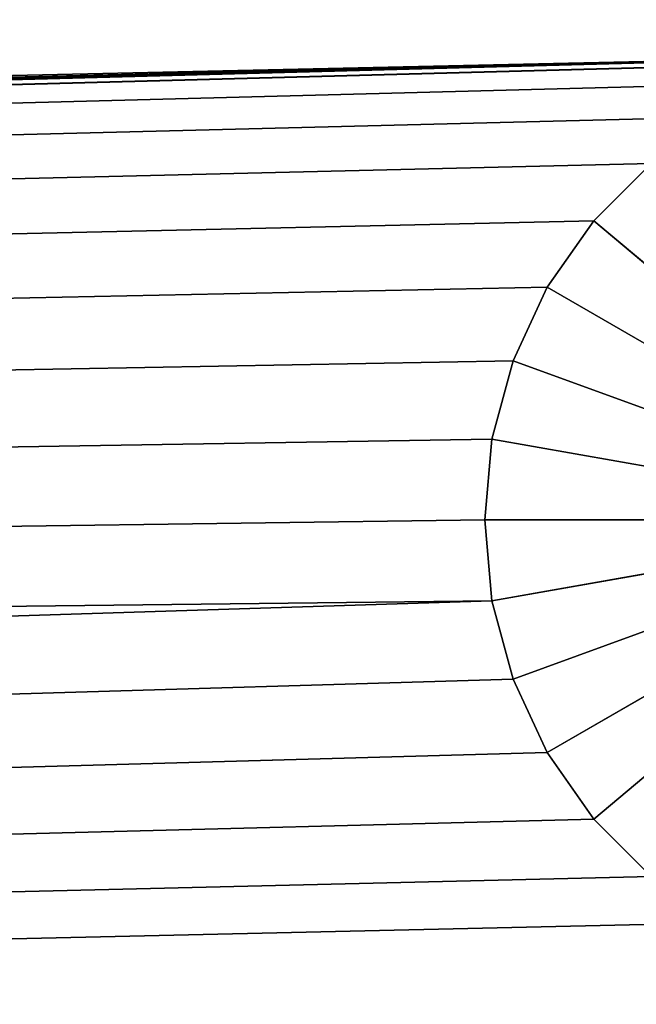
# Model space of a CAD drawing. Extents: x 0 to 40, y 0 to 30.
# Tile 115 of 192: x 37.5 to 38.163, y 0.98 to 2.037. Entities that reach past the tile are written whole.
import ezdxf

# ---------------------------------------------------------------- set-up
doc = ezdxf.new("R2010")
doc.units = 0
doc.header["$LTSCALE"] = 2.54
doc.layers.get('0').update_dxf_attribs({"color": 13, "linetype": 'CONTINUOUS'})

# ---------------------------------------------------------------- blocks, each defined once
blk = doc.blocks.new('TACA_DEKORACYJNA_RESOLA_ST')
at = {"color": 0}
for p, q in [((38.5, 2, 38.3), (1.5868, 1.0076, 38.3)), ((38.5, 2, 38.3), (1.5868, 1.0076, 38.3)), ((38.5, 2, 38.3), (1.671, 1.0302, 38.3)), ((38.5, 2, 38.3), (1.671, 1.0302, 38.3)), ((1.75, 1.067, 38.3), (38.5, 2, 38.3)), ((1.75, 1.067, 38.3), (38.5, 2, 38.3)), ((1.8214, 1.117, 38.3), (38.5, 2, 38.3)), ((1.8214, 1.117, 38.3), (38.5, 2, 38.3)), ((1.883, 1.1786, 38.3), (38.5, 2, 38.3)), ((1.883, 1.1786, 38.3), (38.5, 2, 38.3)), ((38.4132, 1.9924, 38.3), (1.5, 1, 38.3)), ((38.4132, 1.9924, 38.3), (1.5, 1, 38.3)), ((38.4132, 1.9924, 38.3), (1.5868, 1.0076, 38.3)), ((38.4132, 1.9924, 38.3), (1.5868, 1.0076, 38.3)), ((38.329, 1.9698, 38.3), (1.5, 1, 38.3)), ((38.329, 1.9698, 38.3), (1.5, 1, 38.3)), ((38.25, 1.933, 38.3), (1.5, 1, 38.3)), ((38.25, 1.933, 38.3), (1.5, 1, 38.3)), ((38.1786, 1.883, 38.3), (1.5, 1, 38.3)), ((38.1786, 1.883, 38.3), (1.5, 1, 38.3)), ((38.1786, 1.883, 38.3), (38.117, 1.8214, 38.3)), ((38.1786, 1.883, 38.1), (38.117, 1.8214, 38.1)), ((38.117, 1.8214, 38.1), (38.1786, 1.883, 38.3)), ((38.117, 1.8214, 38.1), (38.1786, 1.883, 38.3)), ((38.1786, 1.883, 38.3), (38.117, 1.8214, 38.3)), ((38.1786, 1.883, 38.1), (38.117, 1.8214, 38.1)), ((38.117, 1.8214, 38.3), (1.5, 1, 38.3)), ((38.117, 1.8214, 38.3), (1.5, 1, 38.3)), ((38.117, 1.8214, 38.3), (38.067, 1.75, 38.3)), ((38.117, 1.8214, 38.1), (38.067, 1.75, 38.1)), ((38.067, 1.75, 38.1), (38.117, 1.8214, 38.3)), ((38.067, 1.75, 38.1), (38.117, 1.8214, 38.3)), ((38.117, 1.8214, 38.3), (38.067, 1.75, 38.3)), ((38.117, 1.8214, 38.1), (38.067, 1.75, 38.1)), ((38.117, 1.8214, 38.1), (38.117, 1.8214, 38.3)), ((38.117, 1.8214, 38.1), (38.117, 1.8214, 38.3)), ((38.5, 1.5, 38.1), (38.117, 1.8214, 38.1)), ((38.5, 1.5, 38.1), (38.117, 1.8214, 38.1)), ((38.067, 1.75, 38.3), (1.5, 1, 38.3)), ((38.067, 1.75, 38.3), (1.5, 1, 38.3)), ((38.067, 1.75, 38.3), (38.0302, 1.671, 38.3)), ((38.067, 1.75, 38.1), (38.0302, 1.671, 38.1)), ((38.0302, 1.671, 38.1), (38.067, 1.75, 38.3)), ((38.0302, 1.671, 38.1), (38.067, 1.75, 38.3)), ((38.067, 1.75, 38.3), (38.0302, 1.671, 38.3)), ((38.067, 1.75, 38.1), (38.0302, 1.671, 38.1)), ((38.067, 1.75, 38.1), (38.067, 1.75, 38.3)), ((38.067, 1.75, 38.1), (38.067, 1.75, 38.3)), ((38.067, 1.75, 38.1), (38.5, 1.5, 38.1)), ((38.067, 1.75, 38.1), (38.5, 1.5, 38.1)), ((1.5, 1, 38.3), (38.0302, 1.671, 38.3)), ((1.5, 1, 38.3), (38.0302, 1.671, 38.3)), ((38.0302, 1.671, 38.3), (38.0076, 1.5868, 38.3)), ((38.0302, 1.671, 38.1), (38.0076, 1.5868, 38.1)), ((38.0076, 1.5868, 38.1), (38.0302, 1.671, 38.3)), ((38.0076, 1.5868, 38.1), (38.0302, 1.671, 38.3)), ((38.0302, 1.671, 38.3), (38.0076, 1.5868, 38.3)), ((38.0302, 1.671, 38.1), (38.0076, 1.5868, 38.1)), ((38.0302, 1.671, 38.1), (38.0302, 1.671, 38.3)), ((38.0302, 1.671, 38.1), (38.0302, 1.671, 38.3)), ((38.0302, 1.671, 38.1), (38.5, 1.5, 38.1)), ((38.0302, 1.671, 38.1), (38.5, 1.5, 38.1)), ((38.0076, 1.5868, 38.3), (1.5, 1, 38.3)), ((38.0076, 1.5868, 38.3), (1.5, 1, 38.3)), ((38.0076, 1.5868, 38.3), (38, 1.5, 38.3)), ((38.0076, 1.5868, 38.1), (38, 1.5, 38.1)), ((38, 1.5, 38.1), (38.0076, 1.5868, 38.3)), ((38, 1.5, 38.1), (38.0076, 1.5868, 38.3)), ((38.0076, 1.5868, 38.3), (38, 1.5, 38.3)), ((38.0076, 1.5868, 38.1), (38, 1.5, 38.1)), ((38.0076, 1.5868, 38.1), (38.0076, 1.5868, 38.3)), ((38.0076, 1.5868, 38.1), (38.0076, 1.5868, 38.3)), ((38.0076, 1.5868, 38.1), (38.5, 1.5, 38.1)), ((38.0076, 1.5868, 38.1), (38.5, 1.5, 38.1)), ((38, 1.5, 38.3), (1.5, 1, 38.3)), ((38, 1.5, 38.3), (1.5, 1, 38.3)), ((38, 1.5, 38.3), (38.0076, 1.4132, 38.3)), ((38, 1.5, 38.1), (38, 1.5, 38.3)), ((38, 1.5, 38.1), (38, 1.5, 38.3)), ((38, 1.5, 38.1), (38.0076, 1.4132, 38.1)), ((38.0076, 1.4132, 38.1), (38, 1.5, 38.3)), ((38.0076, 1.4132, 38.1), (38, 1.5, 38.3)), ((38, 1.5, 38.3), (38.0076, 1.4132, 38.3)), ((38, 1.5, 38.1), (38.0076, 1.4132, 38.1)), ((38, 1.5, 38.1), (38.5, 1.5, 38.1)), ((38, 1.5, 38.1), (38.5, 1.5, 38.1)), ((38.0076, 1.4132, 38.1), (38.5, 1.5, 38.1)), ((38.0076, 1.4132, 38.1), (38.5, 1.5, 38.1)), ((38.5, 1.5, 38.1), (38.0302, 1.329, 38.1)), ((38.5, 1.5, 38.1), (38.0302, 1.329, 38.1)), ((38.067, 1.25, 38.1), (38.5, 1.5, 38.1)), ((38.067, 1.25, 38.1), (38.5, 1.5, 38.1)), ((38.117, 1.1786, 38.1), (38.5, 1.5, 38.1)), ((38.117, 1.1786, 38.1), (38.5, 1.5, 38.1)), ((38.0076, 1.4132, 38.3), (0, 0.2, 38.3)), ((38.0076, 1.4132, 38.3), (0, 0.2, 38.3)), ((38.0076, 1.4132, 38.3), (1.5, 1, 38.3)), ((38.0076, 1.4132, 38.3), (1.5, 1, 38.3)), ((38.0076, 1.4132, 38.3), (38.0302, 1.329, 38.3)), ((38.0076, 1.4132, 38.1), (38.0076, 1.4132, 38.3)), ((38.0076, 1.4132, 38.1), (38.0076, 1.4132, 38.3)), ((38.0076, 1.4132, 38.1), (38.0302, 1.329, 38.1)), ((38.0302, 1.329, 38.1), (38.0076, 1.4132, 38.3)), ((38.0302, 1.329, 38.1), (38.0076, 1.4132, 38.3)), ((38.0076, 1.4132, 38.3), (38.0302, 1.329, 38.3)), ((38.0076, 1.4132, 38.1), (38.0302, 1.329, 38.1)), ((38.0302, 1.329, 38.3), (0, 0.2, 38.3)), ((38.0302, 1.329, 38.3), (0, 0.2, 38.3)), ((38.0302, 1.329, 38.3), (38.067, 1.25, 38.3)), ((38.0302, 1.329, 38.1), (38.0302, 1.329, 38.3)), ((38.0302, 1.329, 38.1), (38.0302, 1.329, 38.3)), ((38.0302, 1.329, 38.1), (38.067, 1.25, 38.1)), ((38.067, 1.25, 38.1), (38.0302, 1.329, 38.3)), ((38.067, 1.25, 38.1), (38.0302, 1.329, 38.3)), ((38.0302, 1.329, 38.3), (38.067, 1.25, 38.3)), ((38.0302, 1.329, 38.1), (38.067, 1.25, 38.1)), ((0, 0.2, 38.3), (38.067, 1.25, 38.3)), ((0, 0.2, 38.3), (38.067, 1.25, 38.3)), ((38.067, 1.25, 38.3), (38.117, 1.1786, 38.3)), ((38.067, 1.25, 38.1), (38.067, 1.25, 38.3)), ((38.067, 1.25, 38.1), (38.067, 1.25, 38.3)), ((38.067, 1.25, 38.1), (38.117, 1.1786, 38.1)), ((38.117, 1.1786, 38.1), (38.067, 1.25, 38.3)), ((38.117, 1.1786, 38.1), (38.067, 1.25, 38.3)), ((38.067, 1.25, 38.3), (38.117, 1.1786, 38.3)), ((38.067, 1.25, 38.1), (38.117, 1.1786, 38.1)), ((38.117, 1.1786, 38.3), (0, 0.2, 38.3)), ((38.117, 1.1786, 38.3), (0, 0.2, 38.3)), ((38.117, 1.1786, 38.3), (38.1786, 1.117, 38.3)), ((38.117, 1.1786, 38.1), (38.117, 1.1786, 38.3)), ((38.117, 1.1786, 38.1), (38.117, 1.1786, 38.3)), ((38.117, 1.1786, 38.1), (38.1786, 1.117, 38.1)), ((38.1786, 1.117, 38.1), (38.117, 1.1786, 38.3)), ((38.1786, 1.117, 38.1), (38.117, 1.1786, 38.3)), ((38.117, 1.1786, 38.3), (38.1786, 1.117, 38.3)), ((38.117, 1.1786, 38.1), (38.1786, 1.117, 38.1)), ((38.1786, 1.117, 38.3), (0, 0.2, 38.3)), ((38.1786, 1.117, 38.3), (0, 0.2, 38.3)), ((38.25, 1.067, 38.3), (0, 0.2, 38.3)), ((38.25, 1.067, 38.3), (0, 0.2, 38.3))]:
    blk.add_line(p, q, dxfattribs=at)
mesh = blk.add_polyface(dxfattribs=at)
corners = [(40, 29.8, 38.4), (0, 29.8, 38.4), (0, 0.2, 38.4)]
mesh.append_faces([[corners[k] for k in face] for face in [(0, 1, 2)]], dxfattribs={"color": 0})
mesh = blk.add_polyface(dxfattribs=at)
corners = [(40, 29.8, 38.4), (0, 0.2, 38.4), (40, 0.2, 38.4)]
mesh.append_faces([[corners[k] for k in face] for face in [(0, 1, 2)]], dxfattribs={"color": 0})
mesh = blk.add_polyface(dxfattribs=at)
corners = [(38, 28.5, 38.3), (2, 1.5, 38.3), (1.5, 28, 38.3)]
mesh.append_faces([[corners[k] for k in face] for face in [(0, 1, 2)]], dxfattribs={"color": 0})
mesh = blk.add_polyface(dxfattribs=at)
corners = [(38.0076, 28.4132, 38.3), (2, 1.5, 38.3), (38, 28.5, 38.3)]
mesh.append_faces([[corners[k] for k in face] for face in [(0, 1, 2)]], dxfattribs={"color": 0})
mesh = blk.add_polyface(dxfattribs=at)
corners = [(38.0302, 28.329, 38.3), (2, 1.5, 38.3), (38.0076, 28.4132, 38.3)]
mesh.append_faces([[corners[k] for k in face] for face in [(0, 1, 2)]], dxfattribs={"color": 0})
mesh = blk.add_polyface(dxfattribs=at)
corners = [(38.067, 28.25, 38.3), (1.883, 1.1786, 38.3), (38.0302, 28.329, 38.3)]
mesh.append_faces([[corners[k] for k in face] for face in [(0, 1, 2)]], dxfattribs={"color": 0})
mesh = blk.add_polyface(dxfattribs=at)
corners = [(38.0302, 28.329, 38.3), (1.883, 1.1786, 38.3), (1.933, 1.25, 38.3)]
mesh.append_faces([[corners[k] for k in face] for face in [(0, 1, 2)]], dxfattribs={"color": 0})
mesh = blk.add_polyface(dxfattribs=at)
corners = [(38.0302, 28.329, 38.3), (1.933, 1.25, 38.3), (1.9698, 1.329, 38.3)]
mesh.append_faces([[corners[k] for k in face] for face in [(0, 1, 2)]], dxfattribs={"color": 0})
mesh = blk.add_polyface(dxfattribs=at)
corners = [(38.0302, 28.329, 38.3), (1.9698, 1.329, 38.3), (1.9924, 1.4132, 38.3)]
mesh.append_faces([[corners[k] for k in face] for face in [(0, 1, 2)]], dxfattribs={"color": 0})
mesh = blk.add_polyface(dxfattribs=at)
corners = [(38.0302, 28.329, 38.3), (1.9924, 1.4132, 38.3), (2, 1.5, 38.3)]
mesh.append_faces([[corners[k] for k in face] for face in [(0, 1, 2)]], dxfattribs={"color": 0})
mesh = blk.add_polyface(dxfattribs=at)
corners = [(38.117, 28.1786, 38.3), (1.883, 1.1786, 38.3), (38.067, 28.25, 38.3)]
mesh.append_faces([[corners[k] for k in face] for face in [(0, 1, 2)]], dxfattribs={"color": 0})
mesh = blk.add_polyface(dxfattribs=at)
corners = [(38.1786, 28.117, 38.3), (1.883, 1.1786, 38.3), (38.117, 28.1786, 38.3)]
mesh.append_faces([[corners[k] for k in face] for face in [(0, 1, 2)]], dxfattribs={"color": 0})
mesh = blk.add_polyface(dxfattribs=at)
corners = [(38.5, 2, 38.3), (1.883, 1.1786, 38.3), (38.1786, 28.117, 38.3)]
mesh.append_faces([[corners[k] for k in face] for face in [(0, 1, 2)]], dxfattribs={"color": 0})
mesh = blk.add_polyface(dxfattribs=at)
corners = [(38.5, 2, 38.3), (1.5868, 1.0076, 38.3), (1.671, 1.0302, 38.3)]
mesh.append_faces([[corners[k] for k in face] for face in [(0, 1, 2)]], dxfattribs={"color": 0})
mesh = blk.add_polyface(dxfattribs=at)
corners = [(38.5, 2, 38.3), (38.4132, 1.9924, 38.3), (1.5868, 1.0076, 38.3)]
mesh.append_faces([[corners[k] for k in face] for face in [(0, 1, 2)]], dxfattribs={"color": 0})
mesh = blk.add_polyface(dxfattribs=at)
corners = [(38.5, 2, 38.3), (1.671, 1.0302, 38.3), (1.75, 1.067, 38.3)]
mesh.append_faces([[corners[k] for k in face] for face in [(0, 1, 2)]], dxfattribs={"color": 0})
mesh = blk.add_polyface(dxfattribs=at)
corners = [(38.5, 2, 38.3), (1.75, 1.067, 38.3), (1.8214, 1.117, 38.3)]
mesh.append_faces([[corners[k] for k in face] for face in [(0, 1, 2)]], dxfattribs={"color": 0})
mesh = blk.add_polyface(dxfattribs=at)
corners = [(38.5, 2, 38.3), (1.8214, 1.117, 38.3), (1.883, 1.1786, 38.3)]
mesh.append_faces([[corners[k] for k in face] for face in [(0, 1, 2)]], dxfattribs={"color": 0})
mesh = blk.add_polyface(dxfattribs=at)
corners = [(38.4132, 1.9924, 38.3), (1.5, 1, 38.3), (1.5868, 1.0076, 38.3)]
mesh.append_faces([[corners[k] for k in face] for face in [(0, 1, 2)]], dxfattribs={"color": 0})
mesh = blk.add_polyface(dxfattribs=at)
corners = [(38.4132, 1.9924, 38.3), (38.329, 1.9698, 38.3), (1.5, 1, 38.3)]
mesh.append_faces([[corners[k] for k in face] for face in [(0, 1, 2)]], dxfattribs={"color": 0})
mesh = blk.add_polyface(dxfattribs=at)
corners = [(38.329, 1.9698, 38.3), (38.25, 1.933, 38.3), (1.5, 1, 38.3)]
mesh.append_faces([[corners[k] for k in face] for face in [(0, 1, 2)]], dxfattribs={"color": 0})
mesh = blk.add_polyface(dxfattribs=at)
corners = [(38.25, 1.933, 38.3), (38.1786, 1.883, 38.3), (1.5, 1, 38.3)]
mesh.append_faces([[corners[k] for k in face] for face in [(0, 1, 2)]], dxfattribs={"color": 0})
mesh = blk.add_polyface(dxfattribs=at)
corners = [(38.1786, 1.883, 38.3), (38.117, 1.8214, 38.3), (1.5, 1, 38.3)]
mesh.append_faces([[corners[k] for k in face] for face in [(0, 1, 2)]], dxfattribs={"color": 0})
mesh = blk.add_polyface(dxfattribs=at)
corners = [(38.1786, 1.883, 38.3), (38.1786, 1.883, 38.1), (38.117, 1.8214, 38.1)]
mesh.append_faces([[corners[k] for k in face] for face in [(0, 1, 2)]], dxfattribs={"color": 0})
mesh = blk.add_polyface(dxfattribs=at)
corners = [(38.1786, 1.883, 38.3), (38.117, 1.8214, 38.1), (38.117, 1.8214, 38.3)]
mesh.append_faces([[corners[k] for k in face] for face in [(0, 1, 2)]], dxfattribs={"color": 0})
mesh = blk.add_polyface(dxfattribs=at)
corners = [(38.5, 1.5, 38.1), (38.117, 1.8214, 38.1), (38.1786, 1.883, 38.1)]
mesh.append_faces([[corners[k] for k in face] for face in [(0, 1, 2)]], dxfattribs={"color": 0})
mesh = blk.add_polyface(dxfattribs=at)
corners = [(38.117, 1.8214, 38.3), (38.067, 1.75, 38.3), (1.5, 1, 38.3)]
mesh.append_faces([[corners[k] for k in face] for face in [(0, 1, 2)]], dxfattribs={"color": 0})
mesh = blk.add_polyface(dxfattribs=at)
corners = [(38.117, 1.8214, 38.1), (38.067, 1.75, 38.1), (38.117, 1.8214, 38.3)]
mesh.append_faces([[corners[k] for k in face] for face in [(0, 1, 2)]], dxfattribs={"color": 0})
mesh = blk.add_polyface(dxfattribs=at)
corners = [(38.117, 1.8214, 38.3), (38.067, 1.75, 38.1), (38.067, 1.75, 38.3)]
mesh.append_faces([[corners[k] for k in face] for face in [(0, 1, 2)]], dxfattribs={"color": 0})
mesh = blk.add_polyface(dxfattribs=at)
corners = [(38.5, 1.5, 38.1), (38.067, 1.75, 38.1), (38.117, 1.8214, 38.1)]
mesh.append_faces([[corners[k] for k in face] for face in [(0, 1, 2)]], dxfattribs={"color": 0})
mesh = blk.add_polyface(dxfattribs=at)
corners = [(38.067, 1.75, 38.3), (38.0302, 1.671, 38.3), (1.5, 1, 38.3)]
mesh.append_faces([[corners[k] for k in face] for face in [(0, 1, 2)]], dxfattribs={"color": 0})
mesh = blk.add_polyface(dxfattribs=at)
corners = [(38.067, 1.75, 38.1), (38.0302, 1.671, 38.1), (38.067, 1.75, 38.3)]
mesh.append_faces([[corners[k] for k in face] for face in [(0, 1, 2)]], dxfattribs={"color": 0})
mesh = blk.add_polyface(dxfattribs=at)
corners = [(38.067, 1.75, 38.3), (38.0302, 1.671, 38.1), (38.0302, 1.671, 38.3)]
mesh.append_faces([[corners[k] for k in face] for face in [(0, 1, 2)]], dxfattribs={"color": 0})
mesh = blk.add_polyface(dxfattribs=at)
corners = [(38.5, 1.5, 38.1), (38.0302, 1.671, 38.1), (38.067, 1.75, 38.1)]
mesh.append_faces([[corners[k] for k in face] for face in [(0, 1, 2)]], dxfattribs={"color": 0})
mesh = blk.add_polyface(dxfattribs=at)
corners = [(38.0302, 1.671, 38.3), (38.0076, 1.5868, 38.3), (1.5, 1, 38.3)]
mesh.append_faces([[corners[k] for k in face] for face in [(0, 1, 2)]], dxfattribs={"color": 0})
mesh = blk.add_polyface(dxfattribs=at)
corners = [(38.0302, 1.671, 38.1), (38.0076, 1.5868, 38.1), (38.0302, 1.671, 38.3)]
mesh.append_faces([[corners[k] for k in face] for face in [(0, 1, 2)]], dxfattribs={"color": 0})
mesh = blk.add_polyface(dxfattribs=at)
corners = [(38.0302, 1.671, 38.3), (38.0076, 1.5868, 38.1), (38.0076, 1.5868, 38.3)]
mesh.append_faces([[corners[k] for k in face] for face in [(0, 1, 2)]], dxfattribs={"color": 0})
mesh = blk.add_polyface(dxfattribs=at)
corners = [(38.5, 1.5, 38.1), (38.0076, 1.5868, 38.1), (38.0302, 1.671, 38.1)]
mesh.append_faces([[corners[k] for k in face] for face in [(0, 1, 2)]], dxfattribs={"color": 0})
mesh = blk.add_polyface(dxfattribs=at)
corners = [(38.0076, 1.5868, 38.3), (38, 1.5, 38.3), (1.5, 1, 38.3)]
mesh.append_faces([[corners[k] for k in face] for face in [(0, 1, 2)]], dxfattribs={"color": 0})
mesh = blk.add_polyface(dxfattribs=at)
corners = [(38.0076, 1.5868, 38.1), (38, 1.5, 38.1), (38.0076, 1.5868, 38.3)]
mesh.append_faces([[corners[k] for k in face] for face in [(0, 1, 2)]], dxfattribs={"color": 0})
mesh = blk.add_polyface(dxfattribs=at)
corners = [(38.0076, 1.5868, 38.3), (38, 1.5, 38.1), (38, 1.5, 38.3)]
mesh.append_faces([[corners[k] for k in face] for face in [(0, 1, 2)]], dxfattribs={"color": 0})
mesh = blk.add_polyface(dxfattribs=at)
corners = [(38.5, 1.5, 38.1), (38, 1.5, 38.1), (38.0076, 1.5868, 38.1)]
mesh.append_faces([[corners[k] for k in face] for face in [(0, 1, 2)]], dxfattribs={"color": 0})
mesh = blk.add_polyface(dxfattribs=at)
corners = [(38.0076, 1.4132, 38.3), (1.5, 1, 38.3), (38, 1.5, 38.3)]
mesh.append_faces([[corners[k] for k in face] for face in [(0, 1, 2)]], dxfattribs={"color": 0})
mesh = blk.add_polyface(dxfattribs=at)
corners = [(38, 1.5, 38.1), (38.0076, 1.4132, 38.1), (38, 1.5, 38.3)]
mesh.append_faces([[corners[k] for k in face] for face in [(0, 1, 2)]], dxfattribs={"color": 0})
mesh = blk.add_polyface(dxfattribs=at)
corners = [(38, 1.5, 38.3), (38.0076, 1.4132, 38.1), (38.0076, 1.4132, 38.3)]
mesh.append_faces([[corners[k] for k in face] for face in [(0, 1, 2)]], dxfattribs={"color": 0})
mesh = blk.add_polyface(dxfattribs=at)
corners = [(38.5, 1.5, 38.1), (38.0076, 1.4132, 38.1), (38, 1.5, 38.1)]
mesh.append_faces([[corners[k] for k in face] for face in [(0, 1, 2)]], dxfattribs={"color": 0})
mesh = blk.add_polyface(dxfattribs=at)
corners = [(38.5, 1.5, 38.1), (38.0302, 1.329, 38.1), (38.0076, 1.4132, 38.1)]
mesh.append_faces([[corners[k] for k in face] for face in [(0, 1, 2)]], dxfattribs={"color": 0})
mesh = blk.add_polyface(dxfattribs=at)
corners = [(38.5, 1.5, 38.1), (38.067, 1.25, 38.1), (38.0302, 1.329, 38.1)]
mesh.append_faces([[corners[k] for k in face] for face in [(0, 1, 2)]], dxfattribs={"color": 0})
mesh = blk.add_polyface(dxfattribs=at)
corners = [(38.5, 1.5, 38.1), (38.117, 1.1786, 38.1), (38.067, 1.25, 38.1)]
mesh.append_faces([[corners[k] for k in face] for face in [(0, 1, 2)]], dxfattribs={"color": 0})
mesh = blk.add_polyface(dxfattribs=at)
corners = [(38.5, 1.5, 38.1), (38.1786, 1.117, 38.1), (38.117, 1.1786, 38.1)]
mesh.append_faces([[corners[k] for k in face] for face in [(0, 1, 2)]], dxfattribs={"color": 0})
mesh = blk.add_polyface(dxfattribs=at)
corners = [(38.0076, 1.4132, 38.3), (0, 0.2, 38.3), (1.5, 1, 38.3)]
mesh.append_faces([[corners[k] for k in face] for face in [(0, 1, 2)]], dxfattribs={"color": 0})
mesh = blk.add_polyface(dxfattribs=at)
corners = [(38.0302, 1.329, 38.3), (0, 0.2, 38.3), (38.0076, 1.4132, 38.3)]
mesh.append_faces([[corners[k] for k in face] for face in [(0, 1, 2)]], dxfattribs={"color": 0})
mesh = blk.add_polyface(dxfattribs=at)
corners = [(38.0076, 1.4132, 38.1), (38.0302, 1.329, 38.1), (38.0076, 1.4132, 38.3)]
mesh.append_faces([[corners[k] for k in face] for face in [(0, 1, 2)]], dxfattribs={"color": 0})
mesh = blk.add_polyface(dxfattribs=at)
corners = [(38.0076, 1.4132, 38.3), (38.0302, 1.329, 38.1), (38.0302, 1.329, 38.3)]
mesh.append_faces([[corners[k] for k in face] for face in [(0, 1, 2)]], dxfattribs={"color": 0})
mesh = blk.add_polyface(dxfattribs=at)
corners = [(38.067, 1.25, 38.3), (0, 0.2, 38.3), (38.0302, 1.329, 38.3)]
mesh.append_faces([[corners[k] for k in face] for face in [(0, 1, 2)]], dxfattribs={"color": 0})
mesh = blk.add_polyface(dxfattribs=at)
corners = [(38.0302, 1.329, 38.1), (38.067, 1.25, 38.1), (38.0302, 1.329, 38.3)]
mesh.append_faces([[corners[k] for k in face] for face in [(0, 1, 2)]], dxfattribs={"color": 0})
mesh = blk.add_polyface(dxfattribs=at)
corners = [(38.0302, 1.329, 38.3), (38.067, 1.25, 38.1), (38.067, 1.25, 38.3)]
mesh.append_faces([[corners[k] for k in face] for face in [(0, 1, 2)]], dxfattribs={"color": 0})
mesh = blk.add_polyface(dxfattribs=at)
corners = [(38.117, 1.1786, 38.3), (0, 0.2, 38.3), (38.067, 1.25, 38.3)]
mesh.append_faces([[corners[k] for k in face] for face in [(0, 1, 2)]], dxfattribs={"color": 0})
mesh = blk.add_polyface(dxfattribs=at)
corners = [(38.067, 1.25, 38.1), (38.117, 1.1786, 38.1), (38.067, 1.25, 38.3)]
mesh.append_faces([[corners[k] for k in face] for face in [(0, 1, 2)]], dxfattribs={"color": 0})
mesh = blk.add_polyface(dxfattribs=at)
corners = [(38.067, 1.25, 38.3), (38.117, 1.1786, 38.1), (38.117, 1.1786, 38.3)]
mesh.append_faces([[corners[k] for k in face] for face in [(0, 1, 2)]], dxfattribs={"color": 0})
mesh = blk.add_polyface(dxfattribs=at)
corners = [(38.1786, 1.117, 38.3), (0, 0.2, 38.3), (38.117, 1.1786, 38.3)]
mesh.append_faces([[corners[k] for k in face] for face in [(0, 1, 2)]], dxfattribs={"color": 0})
mesh = blk.add_polyface(dxfattribs=at)
corners = [(38.117, 1.1786, 38.3), (38.117, 1.1786, 38.1), (38.1786, 1.117, 38.1)]
mesh.append_faces([[corners[k] for k in face] for face in [(0, 1, 2)]], dxfattribs={"color": 0})
mesh = blk.add_polyface(dxfattribs=at)
corners = [(38.117, 1.1786, 38.3), (38.1786, 1.117, 38.1), (38.1786, 1.117, 38.3)]
mesh.append_faces([[corners[k] for k in face] for face in [(0, 1, 2)]], dxfattribs={"color": 0})
mesh = blk.add_polyface(dxfattribs=at)
corners = [(38.25, 1.067, 38.3), (0, 0.2, 38.3), (38.1786, 1.117, 38.3)]
mesh.append_faces([[corners[k] for k in face] for face in [(0, 1, 2)]], dxfattribs={"color": 0})
mesh = blk.add_polyface(dxfattribs=at)
corners = [(40, 0.2, 38.3), (0, 0.2, 38.3), (38.25, 1.067, 38.3)]
mesh.append_faces([[corners[k] for k in face] for face in [(0, 1, 2)]], dxfattribs={"color": 0})

msp = doc.modelspace()

# ---------------------------------------------------------------- block references
at = {"color": 0}
msp.add_blockref('TACA_DEKORACYJNA_RESOLA_ST', (0, 0), dxfattribs=at)

doc.saveas('drawing.dxf')
